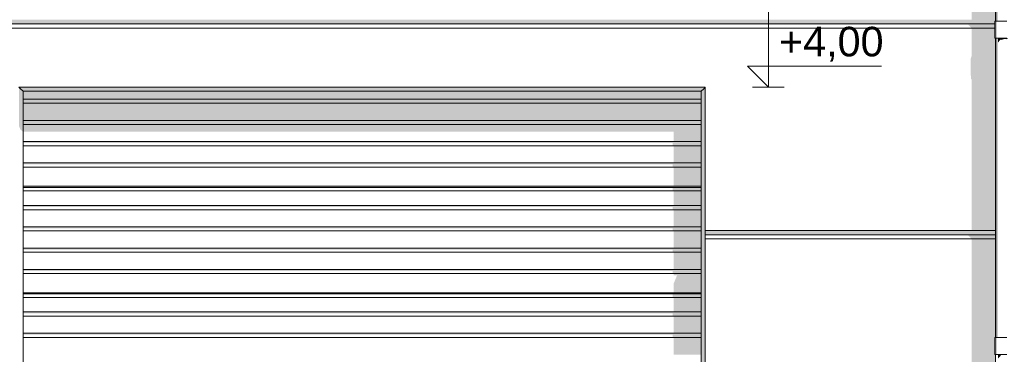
# Model space of a CAD drawing. Header units: millimetres. Extents: x 11 to 55443, y -2 to 19464.
# Tile 103 of 135: x 32791 to 37453, y 13586 to 15174. Entities that reach past the tile are written whole.
import ezdxf

# ---------------------------------------------------------------- set-up
doc = ezdxf.new("R2010")
doc.units = ezdxf.units.MM
doc.header["$MEASUREMENT"] = 0
doc.linetypes.add('Wipeout_Contour', pattern=[1000, 0, -1000])
for name, color, linetype in [('A_WYM_ZEWNETRZNE', 7, 'Continuous'), ('Nowe_A__SCIANY', 7, 'Continuous'), ('Nowe_A_WN_WYPOSAZENIE', 7, 'Continuous'), ('Nowe_Drzwi Archicad', 7, 'Continuous')]:
    doc.layers.add(name, color=color, linetype=linetype)
for name, color, linetype, lineweight in [('A_WYM_ZEWNETRZNE_Nr_pióra__45', 7, 'Continuous', 15), ('A_WYM_ZEWNETRZNE_Nr_pióra__85', 7, 'Continuous', 13), ('Nowe_A__SCIANY_Nr_pióra__87', 7, 'Continuous', 13), ('Nowe_A_WN_WYPOSAZENIE_Nr_pióra__2', 7, 'Continuous', 13), ('Nowe_Drzwi Archicad_Nr_pióra__101', 252, 'Continuous', 5), ('Nowe_Drzwi Archicad_Nr_pióra__81', 7, 'Continuous', 13), ('Nowe_Drzwi Archicad_Nr_pióra__87', 7, 'Continuous', 13)]:
    doc.layers.add(name, color=color, linetype=linetype, lineweight=lineweight)
doc.styles.add('STYL_AUTOMATYCZNY_3', font='arial.ttf')

# ---------------------------------------------------------------- blocks, each defined once
blk = doc.blocks.new('ElemPrzekroju_1_1', base_point=(7287.1, 10854))
at = {"color": 254, "linetype": 'Wipeout_Contour', "lineweight": 0, "ltscale": 280465.378258}
blk.add_wipeout([(37410.5, 15174), (25593.8, 15174), (25593.8, 15166.3), (25596.1, 15166.3), (25596.1, 15154), (37407.5, 15154), (37407.5, 15166.3), (37410.5, 15166.3)], dxfattribs=at).dxf.layer = 'Nowe_A__SCIANY'
at = {"layer": 'Nowe_A__SCIANY', "linetype": 'Continuous', "lineweight": 0, "true_color": 0x000000}
blk.add_hatch(color=18, dxfattribs=at).paths.add_polyline_path([(37410.5, 15174), (25593.8, 15174), (25593.8, 15166.3), (25596.1, 15166.3), (25596.1, 15154), (37407.5, 15154), (37407.5, 15166.3), (37410.5, 15166.3)])
at = {"color": 254, "linetype": 'Wipeout_Contour', "lineweight": 0, "ltscale": 140194.243109}
blk.add_wipeout([(37407.5, 15154), (25596.1, 15154), (25596.1, 15134), (37407.5, 15134)], dxfattribs=at).dxf.layer = 'Nowe_A__SCIANY'
at = {"layer": 'Nowe_A__SCIANY', "linetype": 'Continuous', "lineweight": 0, "true_color": 0x000000}
blk.add_hatch(color=18, dxfattribs=at).paths.add_polyline_path([(37410.5, 16134), (37298, 16134), (37298, 15174), (37410.5, 15174)])
at = {"color": 254, "linetype": 'Wipeout_Contour', "lineweight": 0, "ltscale": 556223.597452}
blk.add_wipeout([(25593.8, 14174), (26703.8, 14174), (26703.8, 14854), (29953.8, 14854), (29953.8, 14174), (32787.1, 14174), (32787.1, 14854), (36037.1, 14854), (36037.1, 14174), (37410.5, 14174), (37410.5, 15086.3), (37407.5, 15086.3), (37407.5, 15134), (25596.1, 15134), (25596.1, 15086.3), (25593.8, 15086.3)], dxfattribs=at).dxf.layer = 'Nowe_A__SCIANY'
at = {"layer": 'Nowe_A__SCIANY', "linetype": 'Continuous', "lineweight": 0, "true_color": 0x000000}
blk.add_hatch(color=18, dxfattribs=at).paths.add_polyline_path([(25596.1, 15150.6), (37281.4, 15150.6), (37298, 15134), (37407.5, 15134), (37407.5, 15154), (25596.1, 15154)])
at = {"layer": 'Nowe_A__SCIANY_Nr_pióra__87', "color": 7, "linetype": 'Continuous', "lineweight": 13}
for p, q in [((25596.1, 15154), (37407.5, 15154)), ((25596.1, 15134), (37407.5, 15134))]:
    blk.add_line(p, q, dxfattribs=at)
at = {"color": 254, "linetype": 'Wipeout_Contour', "lineweight": 0, "ltscale": 157445.484807}
blk.add_wipeout([(37410.5, 14174), (36037.1, 14174), (36037.1, 14154), (37410.5, 14154)], dxfattribs=at).dxf.layer = 'Nowe_A__SCIANY'
at = {"layer": 'Nowe_A__SCIANY', "linetype": 'Continuous', "lineweight": 0, "true_color": 0x000000}
blk.add_hatch(color=18, dxfattribs=at).paths.add_polyline_path([(37410.5, 14174), (36037.1, 14174), (36037.1, 14154), (37410.5, 14154)])
at = {"color": 254, "linetype": 'Wipeout_Contour', "lineweight": 0, "ltscale": 157416.707293}
blk.add_wipeout([(37410.5, 14154), (36037.1, 14154), (36037.1, 14134), (37410.5, 14134)], dxfattribs=at).dxf.layer = 'Nowe_A__SCIANY'
at = {"layer": 'Nowe_A__SCIANY', "linetype": 'Continuous', "lineweight": 0, "true_color": 0x000000}
blk.add_hatch(color=18, dxfattribs=at).paths.add_polyline_path([(37294, 14910.1), (37295.1, 14893.4), (37298, 14890.2), (37298, 14174), (37410.5, 14174), (37410.5, 15086.3), (37407.5, 15086.3), (37407.5, 15134), (37298, 15134), (37298, 15002.2), (37294, 14990.1)])
at = {"layer": 'Nowe_A__SCIANY_Nr_pióra__87', "color": 7, "linetype": 'Continuous', "lineweight": 13}
blk.add_line((36037.1, 14174), (37410.5, 14174), dxfattribs=at)
at = {"color": 254, "linetype": 'Wipeout_Contour', "lineweight": 0, "ltscale": 315984.928026}
blk.add_wipeout([(36037.1, 14134), (36037.1, 13174), (37410.5, 13174), (37410.5, 13586.3), (37407.5, 13586.3), (37407.5, 13666.3), (37410.5, 13666.3), (37410.5, 14134)], dxfattribs=at).dxf.layer = 'Nowe_A__SCIANY'
at = {"layer": 'Nowe_A__SCIANY', "linetype": 'Continuous', "lineweight": 0, "true_color": 0x000000}
for points in [[(36037.1, 14150.6), (37281.4, 14150.6), (37298, 14134), (37410.5, 14134), (37410.5, 14154), (36037.1, 14154)], [(37298, 13502.2), (37294, 13490.1), (37294, 13410.1), (37295.1, 13393.4), (37298, 13390.2), (37298, 13174), (37410.5, 13174), (37410.5, 13586.3), (37407.5, 13586.3), (37407.5, 13666.3), (37410.5, 13666.3), (37410.5, 14134), (37298, 14134)]]:
    blk.add_hatch(color=18, dxfattribs=at).paths.add_polyline_path(points)
at = {"layer": 'Nowe_A__SCIANY_Nr_pióra__87', "color": 7, "linetype": 'Continuous', "lineweight": 13}
for p, q in [((36037.1, 14154), (37410.5, 14154)), ((36037.1, 14134), (37410.5, 14134))]:
    blk.add_line(p, q, dxfattribs=at)
blk = doc.blocks.new('ElemPrzekroju_5_1', base_point=(7287.1, 10854))
at = {"color": 254, "linetype": 'Wipeout_Contour', "lineweight": 0, "ltscale": 149840.680063}
blk.add_wipeout([(32807.1, 14797.4), (32807.1, 14777.4), (36017.1, 14777.4), (36017.1, 14797.4)], dxfattribs=at).dxf.layer = 'Nowe_Drzwi Archicad'
at = {"color": 254, "linetype": 'Wipeout_Contour', "lineweight": 0, "ltscale": 149681.414313}
blk.add_wipeout([(36017.1, 14696.4), (32807.1, 14696.4), (32807.1, 14676.4), (36017.1, 14676.4)], dxfattribs=at).dxf.layer = 'Nowe_Drzwi Archicad'
at = {"color": 254, "linetype": 'Wipeout_Contour', "lineweight": 0, "ltscale": 149523.071092}
blk.add_wipeout([(36017.1, 14595.4), (32807.1, 14595.4), (32807.1, 14575.4), (36017.1, 14575.4)], dxfattribs=at).dxf.layer = 'Nowe_Drzwi Archicad'
at = {"color": 254, "linetype": 'Wipeout_Contour', "lineweight": 0, "ltscale": 149205.375687}
blk.add_wipeout([(32807.1, 14383.4), (32807.1, 14378.5), (36017.1, 14378.5), (36017.1, 14383.4)], dxfattribs=at).dxf.layer = 'Nowe_Drzwi Archicad'
at = {"color": 254, "linetype": 'Wipeout_Contour', "lineweight": 0, "ltscale": 149053.76016}
blk.add_wipeout([(36017.1, 14292.5), (32807.1, 14292.5), (32807.1, 14272.5), (36017.1, 14272.5)], dxfattribs=at).dxf.layer = 'Nowe_Drzwi Archicad'
at = {"color": 254, "linetype": 'Wipeout_Contour', "lineweight": 0, "ltscale": 148899.135829}
blk.add_wipeout([(36017.1, 14191.5), (32807.1, 14191.5), (32807.1, 14171.5), (36017.1, 14171.5)], dxfattribs=at).dxf.layer = 'Nowe_Drzwi Archicad'
at = {"color": 254, "linetype": 'Wipeout_Contour', "lineweight": 0, "ltscale": 148745.44878}
blk.add_wipeout([(32807.1, 14090.5), (32807.1, 14070.5), (36017.1, 14070.5), (36017.1, 14090.5)], dxfattribs=at).dxf.layer = 'Nowe_Drzwi Archicad'
at = {"color": 254, "linetype": 'Wipeout_Contour', "lineweight": 0, "ltscale": 148437.223409}
blk.add_wipeout([(32807.1, 13878.5), (32807.1, 13873.6), (36017.1, 13873.6), (36017.1, 13878.5)], dxfattribs=at).dxf.layer = 'Nowe_Drzwi Archicad'
at = {"color": 254, "linetype": 'Wipeout_Contour', "lineweight": 0, "ltscale": 148290.189497}
blk.add_wipeout([(32807.1, 13787.6), (32807.1, 13767.6), (36017.1, 13767.6), (36017.1, 13787.6)], dxfattribs=at).dxf.layer = 'Nowe_Drzwi Archicad'
at = {"color": 254, "linetype": 'Wipeout_Contour', "lineweight": 0, "ltscale": 148140.27983}
blk.add_wipeout([(32807.1, 13686.6), (32807.1, 13666.6), (36017.1, 13666.6), (36017.1, 13686.6)], dxfattribs=at).dxf.layer = 'Nowe_Drzwi Archicad'
at = {"layer": 'Nowe_Drzwi Archicad', "linetype": 'Continuous', "lineweight": 0, "true_color": 0x000000}
for points in [[(32807.1, 14797.4), (32807.1, 14777.4), (36017.1, 14777.4), (36017.1, 14797.4)], [(36017.1, 14696.4), (32807.1, 14696.4), (32807.1, 14676.4), (36017.1, 14676.4)], [(32807.1, 14383.4), (32807.1, 14378.5), (36017.1, 14378.5), (36017.1, 14383.4)], [(32807.1, 13878.5), (32807.1, 13873.6), (36017.1, 13873.6), (36017.1, 13878.5)]]:
    blk.add_hatch(color=18, dxfattribs=at).paths.add_polyline_path(points)
at = {"color": 254, "linetype": 'Wipeout_Contour', "lineweight": 0, "ltscale": 148065.753147}
blk.add_wipeout([(32807.1, 13666.6), (32807.1, 13585.6), (36017.1, 13585.6), (36017.1, 13666.6)], dxfattribs=at).dxf.layer = 'Nowe_Drzwi Archicad'
at = {"color": 254, "linetype": 'Wipeout_Contour', "lineweight": 0, "ltscale": 149188.471}
blk.add_wipeout([(32807.1, 14378.5), (32807.1, 14361.5), (36017.1, 14361.5), (36017.1, 14378.5)], dxfattribs=at).dxf.layer = 'Nowe_Drzwi Archicad'
at = {"color": 254, "linetype": 'Wipeout_Contour', "lineweight": 0, "ltscale": 148420.827717}
blk.add_wipeout([(36017.1, 13873.6), (32807.1, 13873.6), (32807.1, 13856.6), (36017.1, 13856.6)], dxfattribs=at).dxf.layer = 'Nowe_Drzwi Archicad'
at = {"color": 254, "linetype": 'Wipeout_Contour', "lineweight": 0, "ltscale": 148215.187017}
blk.add_wipeout([(36017.1, 13767.6), (32807.1, 13767.6), (32807.1, 13686.6), (36017.1, 13686.6)], dxfattribs=at).dxf.layer = 'Nowe_Drzwi Archicad'
at = {"color": 254, "linetype": 'Wipeout_Contour', "lineweight": 0, "ltscale": 148356.590286}
blk.add_wipeout([(36017.1, 13856.6), (32807.1, 13856.6), (32807.1, 13787.6), (36017.1, 13787.6)], dxfattribs=at).dxf.layer = 'Nowe_Drzwi Archicad'
at = {"color": 254, "linetype": 'Wipeout_Contour', "lineweight": 0, "ltscale": 148509.258749}
blk.add_wipeout([(36017.1, 13969.5), (32807.1, 13969.5), (32807.1, 13878.5), (36017.1, 13878.5)], dxfattribs=at).dxf.layer = 'Nowe_Drzwi Archicad'
at = {"color": 254, "linetype": 'Wipeout_Contour', "lineweight": 0, "ltscale": 148592.701989}
blk.add_wipeout([(36017.1, 13989.5), (32807.1, 13989.5), (32807.1, 13969.5), (36017.1, 13969.5)], dxfattribs=at).dxf.layer = 'Nowe_Drzwi Archicad'
at = {"color": 254, "linetype": 'Wipeout_Contour', "lineweight": 0, "ltscale": 148669.028162}
blk.add_wipeout([(32807.1, 14070.5), (32807.1, 13989.5), (36017.1, 13989.5), (36017.1, 14070.5)], dxfattribs=at).dxf.layer = 'Nowe_Drzwi Archicad'
at = {"color": 254, "linetype": 'Wipeout_Contour', "lineweight": 0, "ltscale": 148822.245252}
blk.add_wipeout([(36017.1, 14171.5), (32807.1, 14171.5), (32807.1, 14090.5), (36017.1, 14090.5)], dxfattribs=at).dxf.layer = 'Nowe_Drzwi Archicad'
at = {"color": 254, "linetype": 'Wipeout_Contour', "lineweight": 0, "ltscale": 148976.401086}
blk.add_wipeout([(36017.1, 14272.5), (32807.1, 14272.5), (32807.1, 14191.5), (36017.1, 14191.5)], dxfattribs=at).dxf.layer = 'Nowe_Drzwi Archicad'
at = {"color": 254, "linetype": 'Wipeout_Contour', "lineweight": 0, "ltscale": 149122.232778}
blk.add_wipeout([(32807.1, 14361.5), (32807.1, 14292.5), (36017.1, 14292.5), (36017.1, 14361.5)], dxfattribs=at).dxf.layer = 'Nowe_Drzwi Archicad'
at = {"color": 254, "linetype": 'Wipeout_Contour', "lineweight": 0, "ltscale": 149279.635988}
blk.add_wipeout([(36017.1, 14474.4), (32807.1, 14474.4), (32807.1, 14383.4), (36017.1, 14383.4)], dxfattribs=at).dxf.layer = 'Nowe_Drzwi Archicad'
at = {"color": 254, "linetype": 'Wipeout_Contour', "lineweight": 0, "ltscale": 149365.653528}
blk.add_wipeout([(36017.1, 14494.4), (32807.1, 14494.4), (32807.1, 14474.4), (36017.1, 14474.4)], dxfattribs=at).dxf.layer = 'Nowe_Drzwi Archicad'
at = {"color": 254, "linetype": 'Wipeout_Contour', "lineweight": 0, "ltscale": 149444.315857}
blk.add_wipeout([(36017.1, 14575.4), (32807.1, 14575.4), (32807.1, 14494.4), (36017.1, 14494.4)], dxfattribs=at).dxf.layer = 'Nowe_Drzwi Archicad'
at = {"color": 254, "linetype": 'Wipeout_Contour', "lineweight": 0, "ltscale": 149602.196396}
blk.add_wipeout([(36017.1, 14676.4), (32807.1, 14676.4), (32807.1, 14595.4), (36017.1, 14595.4)], dxfattribs=at).dxf.layer = 'Nowe_Drzwi Archicad'
at = {"color": 254, "linetype": 'Wipeout_Contour', "lineweight": 0, "ltscale": 149761.000974}
blk.add_wipeout([(36017.1, 14777.4), (32807.1, 14777.4), (32807.1, 14696.4), (36017.1, 14696.4)], dxfattribs=at).dxf.layer = 'Nowe_Drzwi Archicad'
at = {"layer": 'Nowe_Drzwi Archicad', "linetype": 'Continuous', "lineweight": 0, "true_color": 0x000000}
blk.add_hatch(color=18, dxfattribs=at).paths.add_polyline_path([(36017.1, 14777.4), (32807.1, 14777.4), (32807.1, 14696.4), (36017.1, 14696.4)])
at = {"color": 254, "linetype": 'Wipeout_Contour', "lineweight": 0, "ltscale": 149885.481506}
blk.add_wipeout([(32807.1, 14834), (32807.1, 14797.4), (36017.1, 14797.4), (36017.1, 14834)], dxfattribs=at).dxf.layer = 'Nowe_Drzwi Archicad'
at = {"layer": 'Nowe_Drzwi Archicad', "linetype": 'Continuous', "lineweight": 0, "true_color": 0x000000}
blk.add_hatch(color=18, dxfattribs=at).paths.add_polyline_path([(32807.1, 14834), (32807.1, 14797.4), (36017.1, 14797.4), (36017.1, 14834)])
at = {"color": 254, "linetype": 'Wipeout_Contour', "lineweight": 0, "ltscale": 153212.264806}
blk.add_wipeout([(36037.1, 10854), (36037.1, 14854), (36029.6, 14846.5), (36029.6, 10854)], dxfattribs=at).dxf.layer = 'Nowe_Drzwi Archicad'
at = {"layer": 'Nowe_Drzwi Archicad', "linetype": 'Continuous', "lineweight": 0, "true_color": 0x000000}
blk.add_hatch(color=18, dxfattribs=at).paths.add_polyline_path([(36037.1, 10854), (36037.1, 14854), (36029.6, 14846.5), (36029.6, 10854)])
at = {"color": 254, "linetype": 'Wipeout_Contour', "lineweight": 0, "ltscale": 153167.003662}
blk.add_wipeout([(36017.1, 14834), (36017.1, 10854), (36029.6, 10854), (36029.6, 14846.5)], dxfattribs=at).dxf.layer = 'Nowe_Drzwi Archicad'
at = {"layer": 'Nowe_Drzwi Archicad', "linetype": 'Continuous', "lineweight": 0, "true_color": 0x000000}
for points in [[(36017.1, 14834), (36017.1, 10854), (36029.6, 10854), (36029.6, 14846.5)], [(35887.1, 14575.4), (35887.1, 14494.4), (36017.1, 14494.4), (36017.1, 14575.4)], [(35887.1, 14474.4), (35887.1, 14383.4), (36017.1, 14383.4), (36017.1, 14474.4)], [(35887.1, 14361.5), (35887.1, 14292.5), (36017.1, 14292.5), (36017.1, 14361.5)], [(36017.1, 14272.5), (35887.1, 14272.5), (35887.1, 14191.5), (36017.1, 14191.5)], [(35887.1, 14171.5), (35887.1, 14090.5), (36017.1, 14090.5), (36017.1, 14171.5)], [(35887.1, 14070.5), (35887.1, 13989.5), (36017.1, 13989.5), (36017.1, 14070.5)], [(35887.1, 13921.9), (35887.1, 13878.5), (36017.1, 13878.5), (36017.1, 13969.5), (35887.1, 13969.5), (35887.1, 13961.9), (35903.7, 13961.9)], [(35887.1, 13856.6), (35887.1, 13787.6), (36017.1, 13787.6), (36017.1, 13856.6)], [(35887.1, 13767.6), (35887.1, 13686.6), (36017.1, 13686.6), (36017.1, 13767.6)], [(35887.1, 13666.6), (35887.1, 13585.6), (36017.1, 13585.6), (36017.1, 13666.6)]]:
    blk.add_hatch(color=18, dxfattribs=at).paths.add_polyline_path(points)
at = {"layer": 'Nowe_Drzwi Archicad_Nr_pióra__87', "color": 7, "linetype": 'Continuous', "lineweight": 13}
for p, q in [((36037.1, 14154), (36037.1, 14174)), ((36037.1, 14154), (36037.1, 14134)), ((36037.1, 14134), (36037.1, 13174))]:
    blk.add_line(p, q, dxfattribs=at)
at = {"color": 254, "linetype": 'Wipeout_Contour', "lineweight": 0, "ltscale": 149940.688566}
blk.add_wipeout([(36037.1, 14854), (32787.1, 14854), (32794.6, 14846.5), (36029.6, 14846.5)], dxfattribs=at).dxf.layer = 'Nowe_Drzwi Archicad'
at = {"layer": 'Nowe_Drzwi Archicad', "linetype": 'Continuous', "lineweight": 0, "true_color": 0x000000}
blk.add_hatch(color=18, dxfattribs=at).paths.add_polyline_path([(36037.1, 14854), (32787.1, 14854), (32794.6, 14846.5), (36029.6, 14846.5)])
at = {"color": 254, "linetype": 'Wipeout_Contour', "lineweight": 0, "ltscale": 149924.551752}
blk.add_wipeout([(36029.6, 14846.5), (32794.6, 14846.5), (32807.1, 14834), (36017.1, 14834)], dxfattribs=at).dxf.layer = 'Nowe_Drzwi Archicad'
at = {"layer": 'Nowe_Drzwi Archicad', "linetype": 'Continuous', "lineweight": 0, "true_color": 0x000000}
blk.add_hatch(color=18, dxfattribs=at).paths.add_polyline_path([(36029.6, 14846.5), (32794.6, 14846.5), (32807.1, 14834), (36017.1, 14834)])
at = {"layer": 'Nowe_Drzwi Archicad_Nr_pióra__101', "color": 252, "linetype": 'Continuous', "lineweight": 5}
for p, q in [((36029.6, 14846.5), (36017.1, 14834)), ((36017.1, 13351.7), (36017.1, 14834)), ((36037.1, 14854), (36029.6, 14846.5))]:
    blk.add_line(p, q, dxfattribs=at)
at = {"layer": 'Nowe_Drzwi Archicad_Nr_pióra__87', "color": 7, "linetype": 'Continuous', "lineweight": 13}
blk.add_line((36037.1, 14854), (36037.1, 14174), dxfattribs=at)
at = {"color": 254, "linetype": 'Wipeout_Contour', "lineweight": 0, "ltscale": 141074.810605}
blk.add_wipeout([(32787.1, 14854), (32787.1, 10854), (32794.6, 10854), (32794.6, 14846.5)], dxfattribs=at).dxf.layer = 'Nowe_Drzwi Archicad'
at = {"color": 254, "linetype": 'Wipeout_Contour', "lineweight": 0, "ltscale": 141103.771463}
blk.add_wipeout([(32794.6, 14846.5), (32794.6, 10854), (32807.1, 10854), (32807.1, 14834)], dxfattribs=at).dxf.layer = 'Nowe_Drzwi Archicad'
at = {"layer": 'Nowe_Drzwi Archicad', "linetype": 'Continuous', "lineweight": 0, "true_color": 0x000000}
for points in [[(32787.1, 14854), (32787.1, 14670.1), (32794.6, 14652.5), (32794.6, 14846.5)], [(32794.6, 14846.5), (32794.6, 14652.5), (32807.1, 14641.9), (32807.1, 14834)], [(36017.1, 14676.4), (32807.1, 14676.4), (32807.1, 14641.9), (35887.1, 14641.9), (35887.1, 14595.4), (36017.1, 14595.4)], [(32807.1, 14588.3), (35882.1, 14588.3), (35882.1, 14575.4), (36017.1, 14575.4), (36017.1, 14595.4), (32807.1, 14595.4)], [(32807.1, 14487.3), (35882.1, 14487.3), (35882.1, 14474.4), (36017.1, 14474.4), (36017.1, 14494.4), (32807.1, 14494.4)], [(36017.1, 14378.5), (32807.1, 14378.5), (32807.1, 14376.3), (35882.1, 14376.3), (35882.1, 14361.5), (36017.1, 14361.5)], [(32807.1, 14285.4), (35882.1, 14285.4), (35882.1, 14272.5), (36017.1, 14272.5), (36017.1, 14292.5), (32807.1, 14292.5)], [(32807.1, 14184.4), (35882.1, 14184.4), (35882.1, 14171.5), (36017.1, 14171.5), (36017.1, 14191.5), (32807.1, 14191.5)], [(36017.1, 14090.5), (32807.1, 14090.5), (32807.1, 14083.4), (35882.1, 14083.4), (35882.1, 14070.5), (36017.1, 14070.5)], [(32807.1, 13982.4), (35882.1, 13982.4), (35882.1, 13969.5), (36017.1, 13969.5), (36017.1, 13989.5), (32807.1, 13989.5)], [(32807.1, 13871.4), (35882.1, 13871.4), (35882.1, 13856.6), (36017.1, 13856.6), (36017.1, 13873.6), (32807.1, 13873.6)], [(36017.1, 13787.6), (32807.1, 13787.6), (32807.1, 13780.5), (35882.1, 13780.5), (35882.1, 13767.6), (36017.1, 13767.6)], [(36017.1, 13686.6), (32807.1, 13686.6), (32807.1, 13679.5), (35882.1, 13679.5), (35882.1, 13666.6), (36017.1, 13666.6)]]:
    blk.add_hatch(color=18, dxfattribs=at).paths.add_polyline_path(points)
at = {"layer": 'Nowe_Drzwi Archicad_Nr_pióra__101', "color": 252, "linetype": 'Continuous', "lineweight": 5}
for p, q in [((32787.1, 14854), (32794.6, 14846.5)), ((32794.6, 14846.5), (32807.1, 14834)), ((36017.1, 14834), (32807.1, 14834)), ((32807.1, 14834), (32807.1, 13351.7))]:
    blk.add_line(p, q, dxfattribs=at)
at = {"layer": 'Nowe_Drzwi Archicad_Nr_pióra__81', "color": 7, "linetype": 'Continuous', "lineweight": 13}
for p, q in [((32807.1, 14797.4), (36017.3, 14797.4)), ((36017.1, 14777.4), (32807.1, 14777.4)), ((32807.1, 14696.4), (36017.1, 14696.4)), ((36017.1, 14676.4), (32807.1, 14676.4)), ((32807.1, 14595.4), (36017.1, 14595.4)), ((36017.1, 14575.4), (32807.1, 14575.4)), ((32807.1, 14494.4), (36017.1, 14494.4)), ((36017.1, 14474.4), (32807.1, 14474.4)), ((36017.1, 14383.4), (32807.1, 14383.4)), ((36017.1, 14378.5), (32807.1, 14378.5)), ((36017.1, 14361.5), (32807.1, 14361.5)), ((32807.1, 14292.5), (36017.1, 14292.5)), ((36017.1, 14272.5), (32807.1, 14272.5)), ((32807.1, 14191.5), (36017.1, 14191.5)), ((36017.1, 14171.5), (32807.1, 14171.5)), ((32807.1, 14090.5), (36017.1, 14090.5)), ((36017.1, 14070.5), (32807.1, 14070.5)), ((32807.1, 13989.5), (36017.1, 13989.5)), ((36017.1, 13969.5), (32807.1, 13969.5)), ((36017.1, 13878.5), (32807.1, 13878.5)), ((36017.1, 13873.6), (32807.1, 13873.6)), ((36017.1, 13856.6), (32807.1, 13856.6)), ((32807.1, 13787.6), (36017.1, 13787.6)), ((36017.1, 13767.6), (32807.1, 13767.6)), ((32807.1, 13686.6), (36017.1, 13686.6)), ((36017.1, 13666.6), (32807.1, 13666.6))]:
    blk.add_line(p, q, dxfattribs=at)
at = {"layer": 'Nowe_Drzwi Archicad_Nr_pióra__87', "color": 7, "linetype": 'Continuous', "lineweight": 13}
blk.add_line((32787.1, 14854), (36037.1, 14854), dxfattribs=at)
blk = doc.blocks.new('ElemPrzekroju_26_1', base_point=(7287.1, 10854))
at = {"color": 254, "linetype": 'Wipeout_Contour', "lineweight": 0, "ltscale": 162764.729357}
blk.add_wipeout([(37451.8, 15166.3), (37469.2, 15166.3), (37469.2, 16586.3), (37451.8, 16586.3)], dxfattribs=at).dxf.layer = 'Nowe_A_WN_WYPOSAZENIE'
at = {"color": 254, "linetype": 'Wipeout_Contour', "lineweight": 0, "ltscale": 160519.424008}
blk.add_wipeout([(37451.8, 13666.3), (37469.2, 13666.3), (37469.2, 15086.3), (37451.8, 15086.3)], dxfattribs=at).dxf.layer = 'Nowe_A_WN_WYPOSAZENIE'
at = {"color": 254, "linetype": 'Wipeout_Contour', "lineweight": 0, "ltscale": 162702.712158}
blk.add_wipeout([(37435.5, 15166.3), (37451.8, 15166.3), (37451.8, 16586.3), (37435.5, 16586.3)], dxfattribs=at).dxf.layer = 'Nowe_A_WN_WYPOSAZENIE'
at = {"color": 254, "linetype": 'Wipeout_Contour', "lineweight": 0, "ltscale": 160456.539358}
blk.add_wipeout([(37435.5, 13666.3), (37451.8, 13666.3), (37451.8, 15086.3), (37435.5, 15086.3)], dxfattribs=at).dxf.layer = 'Nowe_A_WN_WYPOSAZENIE'
at = {"color": 254, "linetype": 'Wipeout_Contour', "lineweight": 0, "ltscale": 162648.178464}
blk.add_wipeout([(37422.2, 15166.3), (37435.5, 15166.3), (37435.5, 16586.3), (37422.2, 16586.3)], dxfattribs=at).dxf.layer = 'Nowe_A_WN_WYPOSAZENIE'
at = {"color": 254, "linetype": 'Wipeout_Contour', "lineweight": 0, "ltscale": 160401.242537}
blk.add_wipeout([(37422.2, 15086.3), (37422.2, 13666.3), (37435.5, 13666.3), (37435.5, 15086.3)], dxfattribs=at).dxf.layer = 'Nowe_A_WN_WYPOSAZENIE'
at = {"color": 254, "linetype": 'Wipeout_Contour', "lineweight": 0, "ltscale": 162607.704065}
blk.add_wipeout([(37413.5, 16586.3), (37413.5, 15166.3), (37422.2, 15166.3), (37422.2, 16586.3)], dxfattribs=at).dxf.layer = 'Nowe_A_WN_WYPOSAZENIE'
at = {"color": 254, "linetype": 'Wipeout_Contour', "lineweight": 0, "ltscale": 161580.748266}
blk.add_wipeout([(37464.8, 15086.3), (37464.8, 15166.3), (37447.5, 15166.3), (37447.5, 15086.3)], dxfattribs=at).dxf.layer = 'Nowe_A_WN_WYPOSAZENIE'
at = {"color": 254, "linetype": 'Wipeout_Contour', "lineweight": 0, "ltscale": 160360.201196}
blk.add_wipeout([(37413.5, 13666.3), (37422.2, 13666.3), (37422.2, 15086.3), (37413.5, 15086.3)], dxfattribs=at).dxf.layer = 'Nowe_A_WN_WYPOSAZENIE'
at = {"color": 254, "linetype": 'Wipeout_Contour', "lineweight": 0, "ltscale": 159431.095476}
blk.add_wipeout([(37464.8, 13586.3), (37464.8, 13666.3), (37447.5, 13666.3), (37447.5, 13586.3)], dxfattribs=at).dxf.layer = 'Nowe_A_WN_WYPOSAZENIE'
at = {"layer": 'Nowe_A_WN_WYPOSAZENIE', "linetype": 'Continuous', "lineweight": 0, "true_color": 0x000000}
for points in [[(37413.5, 16586.3), (37413.5, 15166.3), (37422.2, 15166.3), (37422.2, 16586.3)], [(37413.5, 13666.3), (37422.2, 13666.3), (37422.2, 15086.3), (37413.5, 15086.3)]]:
    blk.add_hatch(color=18, dxfattribs=at).paths.add_polyline_path(points)
at = {"color": 254, "linetype": 'Wipeout_Contour', "lineweight": 0, "ltscale": 162586.169109}
blk.add_wipeout([(37413.5, 16586.3), (37410.5, 16586.3), (37410.5, 15166.3), (37413.5, 15166.3)], dxfattribs=at).dxf.layer = 'Nowe_A_WN_WYPOSAZENIE'
at = {"color": 254, "linetype": 'Wipeout_Contour', "lineweight": 0, "ltscale": 160338.364441}
blk.add_wipeout([(37410.5, 15086.3), (37410.5, 13666.3), (37413.5, 13666.3), (37413.5, 15086.3)], dxfattribs=at).dxf.layer = 'Nowe_A_WN_WYPOSAZENIE'
at = {"layer": 'Nowe_A_WN_WYPOSAZENIE', "linetype": 'Continuous', "lineweight": 0, "true_color": 0x000000}
for points in [[(37413.5, 16586.3), (37410.5, 16586.3), (37410.5, 15166.3), (37413.5, 15166.3)], [(37410.5, 15086.3), (37410.5, 13666.3), (37413.5, 13666.3), (37413.5, 15086.3)]]:
    blk.add_hatch(color=18, dxfattribs=at).paths.add_polyline_path(points)
at = {"color": 254, "linetype": 'Wipeout_Contour', "lineweight": 0, "ltscale": 161518.875275}
blk.add_wipeout([(37447.5, 15086.3), (37447.5, 15166.3), (37431.5, 15166.3), (37431.5, 15086.3)], dxfattribs=at).dxf.layer = 'Nowe_A_WN_WYPOSAZENIE'
at = {"color": 254, "linetype": 'Wipeout_Contour', "lineweight": 0, "ltscale": 159368.387923}
blk.add_wipeout([(37447.5, 13586.3), (37447.5, 13666.3), (37431.5, 13666.3), (37431.5, 13586.3)], dxfattribs=at).dxf.layer = 'Nowe_A_WN_WYPOSAZENIE'
at = {"color": 254, "linetype": 'Wipeout_Contour', "lineweight": 0, "ltscale": 161465.445288}
blk.add_wipeout([(37431.5, 15086.3), (37431.5, 15166.3), (37418.6, 15166.3), (37418.6, 15086.3)], dxfattribs=at).dxf.layer = 'Nowe_A_WN_WYPOSAZENIE'
at = {"color": 254, "linetype": 'Wipeout_Contour', "lineweight": 0, "ltscale": 159314.236743}
blk.add_wipeout([(37431.5, 13586.3), (37431.5, 13666.3), (37418.6, 13666.3), (37418.6, 13586.3)], dxfattribs=at).dxf.layer = 'Nowe_A_WN_WYPOSAZENIE'
at = {"layer": 'Nowe_A_WN_WYPOSAZENIE', "linetype": 'Continuous', "lineweight": 0, "true_color": 0x000000}
blk.add_hatch(color=18, dxfattribs=at).paths.add_polyline_path([(37469.2, 15086.3), (37451.8, 15086.3), (37451.8, 15082.5), (37461.3, 15081.3), (37469.2, 15083.5)])
at = {"layer": 'Nowe_A_WN_WYPOSAZENIE_Nr_pióra__2', "color": 7, "linetype": 'Continuous', "lineweight": 13}
for p, q in [((37464.8, 15166.3), (37447.5, 15166.3)), ((37464.8, 15086.3), (37447.5, 15086.3)), ((37464.8, 13666.3), (37447.5, 13666.3)), ((37464.8, 13586.3), (37447.5, 13586.3))]:
    blk.add_line(p, q, dxfattribs=at)
at = {"color": 254, "linetype": 'Wipeout_Contour', "lineweight": 0, "ltscale": 161426.246553}
blk.add_wipeout([(37418.6, 15086.3), (37418.6, 15166.3), (37410.3, 15166.3), (37410.3, 15086.3)], dxfattribs=at).dxf.layer = 'Nowe_A_WN_WYPOSAZENIE'
at = {"color": 254, "linetype": 'Wipeout_Contour', "lineweight": 0, "ltscale": 159274.508606}
blk.add_wipeout([(37418.6, 13586.3), (37418.6, 13666.3), (37410.3, 13666.3), (37410.3, 13586.3)], dxfattribs=at).dxf.layer = 'Nowe_A_WN_WYPOSAZENIE'
at = {"layer": 'Nowe_A_WN_WYPOSAZENIE', "linetype": 'Continuous', "lineweight": 0, "true_color": 0x000000}
for points in [[(37418.6, 15086.3), (37418.6, 15166.3), (37410.3, 15166.3), (37410.3, 15086.3)], [(37435.5, 15079.2), (37441.6, 15078.1), (37451.8, 15082.5), (37451.8, 15086.3), (37435.5, 15086.3)], [(37418.6, 13586.3), (37418.6, 13666.3), (37410.3, 13666.3), (37410.3, 13586.3)]]:
    blk.add_hatch(color=18, dxfattribs=at).paths.add_polyline_path(points)
at = {"color": 254, "linetype": 'Wipeout_Contour', "lineweight": 0, "ltscale": 161405.525039}
blk.add_wipeout([(37410.3, 15086.3), (37410.3, 15166.3), (37407.5, 15166.3), (37407.5, 15086.3)], dxfattribs=at).dxf.layer = 'Nowe_A_WN_WYPOSAZENIE'
at = {"color": 254, "linetype": 'Wipeout_Contour', "lineweight": 0, "ltscale": 159253.50713}
blk.add_wipeout([(37410.3, 13586.3), (37410.3, 13666.3), (37407.5, 13666.3), (37407.5, 13586.3)], dxfattribs=at).dxf.layer = 'Nowe_A_WN_WYPOSAZENIE'
at = {"layer": 'Nowe_A_WN_WYPOSAZENIE', "linetype": 'Continuous', "lineweight": 0, "true_color": 0x000000}
for points in [[(37410.3, 15086.3), (37410.3, 15166.3), (37407.5, 15166.3), (37407.5, 15086.3)], [(37422.2, 15086.3), (37422.2, 15065.8), (37435.5, 15079.2), (37435.5, 15086.3)], [(37410.3, 13586.3), (37410.3, 13666.3), (37407.5, 13666.3), (37407.5, 13586.3)], [(37435.5, 13586.3), (37422.2, 13586.3), (37422.2, 13565.8), (37435.5, 13579.2)]]:
    blk.add_hatch(color=18, dxfattribs=at).paths.add_polyline_path(points)
at = {"layer": 'Nowe_A_WN_WYPOSAZENIE_Nr_pióra__2', "color": 7, "linetype": 'Continuous', "lineweight": 13}
for p, q in [((37410.5, 15166.3), (37410.5, 16586.3)), ((37410.3, 15166.3), (37407.5, 15166.3)), ((37407.5, 15086.3), (37407.5, 15166.3)), ((37418.6, 15166.3), (37410.3, 15166.3)), ((37431.5, 15166.3), (37418.6, 15166.3)), ((37447.5, 15166.3), (37431.5, 15166.3)), ((37410.3, 15086.3), (37407.5, 15086.3)), ((37418.6, 15086.3), (37410.3, 15086.3)), ((37410.5, 13666.3), (37410.5, 15086.3)), ((37431.5, 15086.3), (37418.6, 15086.3)), ((37447.5, 15086.3), (37431.5, 15086.3)), ((37410.3, 13666.3), (37407.5, 13666.3)), ((37407.5, 13586.3), (37407.5, 13666.3)), ((37418.6, 13666.3), (37410.3, 13666.3)), ((37431.5, 13666.3), (37418.6, 13666.3)), ((37447.5, 13666.3), (37431.5, 13666.3)), ((37410.3, 13586.3), (37407.5, 13586.3)), ((37418.6, 13586.3), (37410.3, 13586.3)), ((37410.5, 12166.3), (37410.5, 13586.3)), ((37431.5, 13586.3), (37418.6, 13586.3)), ((37447.5, 13586.3), (37431.5, 13586.3))]:
    blk.add_line(p, q, dxfattribs=at)
blk = doc.blocks.new('Wymiary_7_1', base_point=(36336.1, 10834))
at = {"layer": 'A_WYM_ZEWNETRZNE_Nr_pióra__45', "color": 7, "linetype": 'Continuous', "lineweight": 15}
for p, q in [((36336.1, 14854), (36336.1, 15254)), ((36336.1, 14854), (36236.1, 14954)), ((36236.1, 14954), (36336.1, 14954)), ((36336.1, 14954), (36871.9, 14954))]:
    blk.add_line(p, q, dxfattribs=at)
at = {"layer": 'A_WYM_ZEWNETRZNE_Nr_pióra__85', "color": 7, "linetype": 'Continuous', "lineweight": 13}
for q in [(36261.1, 14854), (36411.1, 14854)]:
    blk.add_line((36336.1, 14854), q, dxfattribs=at)
at = {"layer": 'A_WYM_ZEWNETRZNE_Nr_pióra__85', "color": 7, "lineweight": 13, "insert": (36386.1, 14974), "char_height": 140, "attachment_point": 7, "style": 'STYL_AUTOMATYCZNY_3'}
blk.add_mtext('\\A1;{\\pql;\\fArial|b0|i0|c238|p0;\\W1.000000;+4,00}', dxfattribs=at)

msp = doc.modelspace()

# ---------------------------------------------------------------- block references
at = {"layer": 'Nowe_A__SCIANY', "lineweight": 0}
msp.add_blockref('ElemPrzekroju_1_1', (7287.1, 10854), dxfattribs=at)

# ---------------------------------------------------------------- next in the draw order: block references
at = {"layer": 'A_WYM_ZEWNETRZNE', "color": 7, "linetype": 'Continuous', "lineweight": 13}
msp.add_blockref('Wymiary_7_1', (36336.1, 10834), dxfattribs=at)
at = {"layer": 'Nowe_A_WN_WYPOSAZENIE', "lineweight": 0}
msp.add_blockref('ElemPrzekroju_26_1', (7287.1, 10854), dxfattribs=at)
at = {"layer": 'Nowe_Drzwi Archicad', "lineweight": 0}
msp.add_blockref('ElemPrzekroju_5_1', (7287.1, 10854), dxfattribs=at)

doc.saveas('drawing.dxf')
